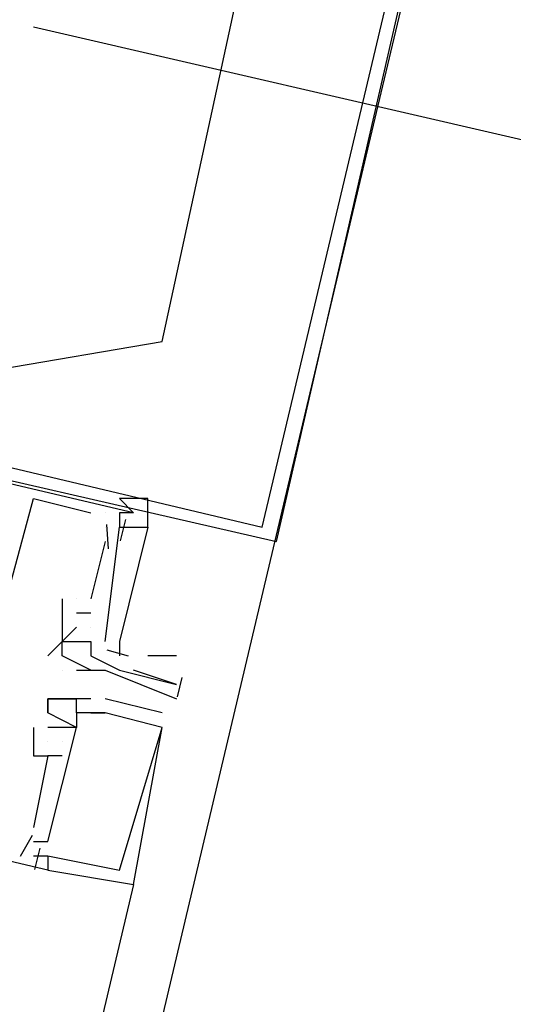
# Model space of a CAD drawing. Header units: feet. Extents: x -79 to 198, y -22 to 181.
# Tile 100 of 203: x 117.867 to 118.328, y 74.866 to 75.784. Entities that reach past the tile are written whole.
import ezdxf

# ---------------------------------------------------------------- set-up
doc = ezdxf.new("R2010")
doc.units = ezdxf.units.FT
doc.layers.add('A-AREA-COMUN', color=252, linetype='CONTINUOUS')
doc.layers.add('A-LINEA', color=7, linetype='CONTINUOUS')

msp = doc.modelspace()

# ---------------------------------------------------------------- linework, layer by layer
at = {"layer": 'A-AREA-COMUN'}
msp.add_lwpolyline([(123.12, 50.24), (122.112, 52.8533), (121.792, 52.96), (121.792, 53.4933), (120.16, 55.9289), (119.76, 55.9644), (119.712, 56.4444), (117.568, 58.4889), (116.96, 58.4889), (116.928, 59.1644), (114.608, 59.6089), (114.4, 59.8044), (114.528, 61.12), (116.08, 67.5733), (116.08, 68.16), (116.24, 68.2844), (117.792, 74.8089), (117.792, 75.4489), (118, 75.4844), (119.808, 83.8044)], dxfattribs=at)
at = {"layer": 'A-LINEA'}
for p, q in [((117.88, 75.7778), (119.0933, 75.4978)), ((117.88, 75.3378), (117.88, 75.3378)), ((117.88, 75.3378), (117.88, 75.3378)), ((117.88, 75.3378), (117.88, 75.3378)), ((117.9333, 75.3244), (117.9333, 75.3244)), ((117.9333, 75.3244), (117.9333, 75.3244)), ((117.9333, 75.3244), (117.9333, 75.3244)), ((117.9467, 75.3244), (117.9467, 75.3244)), ((117.9467, 75.3244), (117.9467, 75.3244)), ((117.9467, 75.3244), (117.9467, 75.3244)), ((117.96, 75.3244), (117.96, 75.3244)), ((117.96, 75.3244), (117.96, 75.3244)), ((117.96, 75.3244), (117.96, 75.3244)), ((117.96, 75.3244), (117.96, 75.3244)), ((117.96, 75.3244), (117.96, 75.3244)), ((117.96, 75.3244), (117.96, 75.3244)), ((117.9657, 75.3184), (117.9609, 75.2984)), ((117.9657, 75.3184), (117.9609, 75.2984)), ((117.9657, 75.3184), (117.9609, 75.2984)), ((117.9733, 75.3244), (117.9733, 75.3244)), ((117.9733, 75.3244), (117.9733, 75.3244)), ((117.9733, 75.3244), (117.9733, 75.3244)), ((117.9467, 75.2044), (117.96, 75.3111)), ((117.9467, 75.3111), (117.9467, 75.3111)), ((117.9467, 75.2044), (117.96, 75.3111)), ((117.9467, 75.3111), (117.9467, 75.3111)), ((117.9467, 75.2044), (117.96, 75.3111)), ((117.9467, 75.3111), (117.9467, 75.3111)), ((117.9479, 75.3136), (117.9495, 75.2909)), ((117.9479, 75.3136), (117.9495, 75.2909)), ((117.9479, 75.3136), (117.9495, 75.2909)), ((117.96, 75.3111), (117.96, 75.3111)), ((117.96, 75.3111), (117.96, 75.3111)), ((117.96, 75.3111), (117.96, 75.3111)), ((117.9733, 75.3111), (117.9733, 75.3111)), ((117.9467, 75.2978), (117.9333, 75.2444)), ((117.9467, 75.2978), (117.9333, 75.2444)), ((117.9467, 75.2978), (117.9333, 75.2444)), ((117.9467, 75.2978), (117.9467, 75.2978)), ((117.9467, 75.2978), (117.9467, 75.2978)), ((117.9467, 75.2978), (117.9467, 75.2978)), ((117.9067, 75.2444), (117.9067, 75.2178)), ((117.9067, 75.2444), (117.9067, 75.2444)), ((117.9067, 75.2444), (117.9067, 75.2178)), ((117.9067, 75.2444), (117.9067, 75.2444)), ((117.9067, 75.2444), (117.9067, 75.2178)), ((117.9067, 75.2444), (117.9067, 75.2444)), ((117.92, 75.2444), (117.92, 75.2444)), ((117.92, 75.2444), (117.92, 75.2444)), ((117.92, 75.2444), (117.92, 75.2444)), ((117.92, 75.2444), (117.92, 75.2444)), ((117.92, 75.2444), (117.92, 75.2444)), ((117.92, 75.2444), (117.92, 75.2444)), ((117.9333, 75.2444), (117.9333, 75.2444)), ((117.9333, 75.2444), (117.9333, 75.2444)), ((117.9333, 75.2444), (117.9333, 75.2444)), ((117.92, 75.2311), (117.9333, 75.2311)), ((117.92, 75.2311), (117.92, 75.2311)), ((117.92, 75.2311), (117.9333, 75.2311)), ((117.92, 75.2311), (117.92, 75.2311)), ((117.92, 75.2311), (117.9333, 75.2311)), ((117.92, 75.2311), (117.92, 75.2311)), ((117.9333, 75.2311), (117.9333, 75.2311)), ((117.9333, 75.2311), (117.9333, 75.2311)), ((117.9333, 75.2311), (117.9333, 75.2311)), ((117.9067, 75.2178), (117.9067, 75.2178)), ((117.9067, 75.2044), (117.92, 75.2178)), ((117.9067, 75.2178), (117.9067, 75.2178)), ((117.9067, 75.2044), (117.92, 75.2178)), ((117.9067, 75.2178), (117.9067, 75.2178)), ((117.9067, 75.2044), (117.92, 75.2178)), ((117.9067, 75.2178), (117.9067, 75.2178)), ((117.92, 75.2178), (117.92, 75.2178)), ((117.92, 75.2178), (117.92, 75.2178)), ((117.92, 75.2178), (117.92, 75.2178)), ((117.9333, 75.2178), (117.9333, 75.2178)), ((117.9333, 75.2178), (117.9333, 75.2178)), ((117.9333, 75.2178), (117.9333, 75.2178)), ((117.9333, 75.2178), (117.9333, 75.2178)), ((117.9333, 75.2178), (117.9333, 75.2178)), ((117.9333, 75.2178), (117.9333, 75.2178)), ((117.9067, 75.2044), (117.9067, 75.2044)), ((117.9067, 75.2044), (117.9067, 75.2044)), ((117.9067, 75.2044), (117.9067, 75.2044)), ((117.9067, 75.2044), (117.9067, 75.2044)), ((117.9067, 75.2044), (117.9067, 75.2044)), ((117.9067, 75.2044), (117.9067, 75.2044)), ((117.92, 75.2044), (117.92, 75.2044)), ((117.9333, 75.2044), (117.9333, 75.2044)), ((117.9333, 75.2044), (117.9333, 75.2044)), ((117.9333, 75.2044), (117.9333, 75.2044)), ((117.9333, 75.2044), (117.9333, 75.2044)), ((117.9333, 75.2044), (117.9333, 75.2044)), ((117.9333, 75.2044), (117.9333, 75.2044)), ((117.9333, 75.2044), (117.9333, 75.2044)), ((117.9333, 75.2044), (117.9333, 75.2044)), ((117.9467, 75.2044), (117.9467, 75.2044)), ((117.9467, 75.2044), (117.9467, 75.2044)), ((117.9467, 75.2044), (117.9467, 75.2044)), ((117.8933, 75.1911), (117.8933, 75.1911)), ((117.9067, 75.1911), (117.9067, 75.1911)), ((117.9333, 75.1911), (117.9333, 75.1911)), ((117.9333, 75.1911), (117.9333, 75.1911)), ((117.9482, 75.1967), (117.9681, 75.1911)), ((117.9482, 75.1967), (117.9681, 75.1911)), ((117.9482, 75.1967), (117.9681, 75.1911)), ((118.0133, 75.1911), (117.9867, 75.1911)), ((117.9067, 75.1778), (117.9067, 75.1778)), ((117.9067, 75.1778), (117.9067, 75.1778)), ((117.92, 75.1778), (117.92, 75.1778)), ((117.9333, 75.1778), (117.9333, 75.1778)), ((117.9333, 75.1778), (117.9333, 75.1778)), ((117.9467, 75.1778), (117.9467, 75.1778)), ((117.96, 75.1778), (117.96, 75.1778)), ((117.96, 75.1778), (117.96, 75.1778)), ((118.0183, 75.171), (118.014, 75.1527)), ((118.0133, 75.1644), (118.0133, 75.1644)), ((117.8933, 75.1511), (117.8933, 75.1511)), ((117.8933, 75.1511), (117.8933, 75.1511)), ((117.8933, 75.1511), (117.8933, 75.1511)), ((117.8933, 75.1511), (117.8933, 75.1511)), ((117.8933, 75.1511), (117.8933, 75.1511)), ((117.8933, 75.1511), (117.8933, 75.1511)), ((117.9067, 75.1511), (117.9067, 75.1511)), ((117.9067, 75.1511), (117.9067, 75.1511)), ((117.9067, 75.1511), (117.9067, 75.1511)), ((117.92, 75.1511), (117.92, 75.1511)), ((117.92, 75.1511), (117.92, 75.1511)), ((117.92, 75.1511), (117.92, 75.1511)), ((117.92, 75.1511), (117.92, 75.1511)), ((117.92, 75.1511), (117.92, 75.1511)), ((117.92, 75.1511), (117.92, 75.1511)), ((117.9333, 75.1511), (117.9333, 75.1511)), ((117.9333, 75.1511), (117.9333, 75.1511)), ((117.9333, 75.1511), (117.9333, 75.1511)), ((117.9333, 75.1511), (117.9333, 75.1511)), ((117.9333, 75.1511), (117.9333, 75.1511)), ((117.9333, 75.1511), (117.9333, 75.1511)), ((117.9333, 75.1511), (117.9333, 75.1511)), ((117.9333, 75.1511), (117.9333, 75.1511)), ((117.9333, 75.1511), (117.9333, 75.1511)), ((118, 75.1378), (117.9467, 75.1511)), ((117.9467, 75.1511), (117.9467, 75.1511)), ((118, 75.1378), (117.9467, 75.1511)), ((117.9467, 75.1511), (117.9467, 75.1511)), ((118, 75.1378), (117.9467, 75.1511)), ((117.9467, 75.1511), (117.9467, 75.1511)), ((118.0133, 75.1511), (118.0133, 75.1511)), ((117.8933, 75.1378), (117.8933, 75.1378)), ((117.8933, 75.1378), (117.8933, 75.1378)), ((117.8933, 75.1378), (117.8933, 75.1378)), ((117.8933, 75.1378), (117.8933, 75.1378)), ((117.8933, 75.1378), (117.8933, 75.1378)), ((117.8933, 75.1378), (117.8933, 75.1378)), ((117.92, 75.1378), (117.92, 75.1378)), ((117.92, 75.1378), (117.92, 75.1378)), ((117.92, 75.1378), (117.92, 75.1378)), ((117.92, 75.1378), (117.92, 75.1378)), ((117.92, 75.1378), (117.92, 75.1378)), ((117.92, 75.1378), (117.92, 75.1378)), ((117.9333, 75.1378), (117.9333, 75.1378)), ((117.9333, 75.1378), (117.9333, 75.1378)), ((117.9333, 75.1378), (117.9333, 75.1378)), ((117.9467, 75.1378), (117.9467, 75.1378)), ((117.9467, 75.1378), (117.9467, 75.1378)), ((117.9467, 75.1378), (117.9467, 75.1378)), ((117.9467, 75.1378), (117.9467, 75.1378)), ((117.9467, 75.1378), (117.9467, 75.1378)), ((117.9467, 75.1378), (117.9467, 75.1378)), ((117.9467, 75.1378), (117.9467, 75.1378)), ((117.9467, 75.1378), (117.9467, 75.1378)), ((117.9467, 75.1378), (117.9467, 75.1378)), ((118, 75.1378), (118, 75.1378)), ((118, 75.1378), (118, 75.1378)), ((118, 75.1378), (118, 75.1378)), ((117.88, 75.1244), (117.88, 75.1244)), ((117.88, 75.1244), (117.88, 75.1244)), ((117.88, 75.1244), (117.88, 75.1244)), ((117.8933, 75.1244), (117.8933, 75.1244)), ((117.8933, 75.1244), (117.8933, 75.1244)), ((117.8933, 75.1244), (117.8933, 75.1244)), ((117.8933, 75.1244), (117.8933, 75.1244)), ((117.8933, 75.1244), (117.8933, 75.1244)), ((117.8933, 75.1244), (117.8933, 75.1244)), ((117.8933, 75.1244), (117.8933, 75.1244)), ((117.8933, 75.1244), (117.8933, 75.1244)), ((117.8933, 75.1244), (117.8933, 75.1244)), ((117.9067, 75.1244), (117.9067, 75.1244)), ((117.9067, 75.1244), (117.9067, 75.1244)), ((117.9067, 75.1244), (117.9067, 75.1244)), ((117.9067, 75.1244), (117.9067, 75.1244)), ((117.9067, 75.1244), (117.9067, 75.1244)), ((117.9067, 75.1244), (117.9067, 75.1244)), ((117.9067, 75.1244), (117.9067, 75.1244)), ((117.9067, 75.1244), (117.9067, 75.1244)), ((117.9067, 75.1244), (117.9067, 75.1244)), ((117.92, 75.1244), (117.92, 75.1244)), ((117.92, 75.1244), (117.92, 75.1244)), ((117.92, 75.1244), (117.92, 75.1244)), ((117.92, 75.1244), (117.92, 75.1244)), ((117.92, 75.1244), (117.92, 75.1244)), ((117.92, 75.1244), (117.92, 75.1244)), ((117.92, 75.1244), (117.92, 75.1244)), ((117.92, 75.1244), (117.92, 75.1244)), ((117.92, 75.1244), (117.92, 75.1244)), ((118, 75.1244), (118, 75.1244)), ((118, 75.1244), (118, 75.1244)), ((118, 75.1244), (118, 75.1244)), ((118, 75.1244), (118, 75.1244)), ((118, 75.1244), (118, 75.1244)), ((118, 75.1244), (118, 75.1244)), ((117.8933, 75.1111), (117.8933, 75.1111)), ((117.8933, 75.1111), (117.8933, 75.1111)), ((117.8933, 75.1111), (117.8933, 75.1111)), ((117.8933, 75.1111), (117.8933, 75.1111)), ((117.8933, 75.1111), (117.8933, 75.1111)), ((117.8933, 75.1111), (117.8933, 75.1111)), ((117.9067, 75.1111), (117.9067, 75.1111)), ((117.9067, 75.1111), (117.9067, 75.1111)), ((117.9067, 75.1111), (117.9067, 75.1111)), ((117.9067, 75.1111), (117.9067, 75.1111)), ((117.9067, 75.1111), (117.9067, 75.1111)), ((117.9067, 75.1111), (117.9067, 75.1111)), ((117.88, 75.0978), (117.88, 75.0978)), ((117.88, 75.0978), (117.88, 75.0978)), ((117.88, 75.0978), (117.88, 75.0978)), ((117.9067, 75.0978), (117.8933, 75.0978)), ((117.8933, 75.0978), (117.8933, 75.0978)), ((117.8933, 75.0978), (117.8933, 75.0978)), ((117.9067, 75.0978), (117.8933, 75.0978)), ((117.8933, 75.0978), (117.8933, 75.0978)), ((117.8933, 75.0978), (117.8933, 75.0978)), ((117.9067, 75.0978), (117.8933, 75.0978)), ((117.8933, 75.0978), (117.8933, 75.0978)), ((117.8933, 75.0978), (117.8933, 75.0978)), ((117.9067, 75.0978), (117.9067, 75.0978)), ((117.9067, 75.0978), (117.9067, 75.0978)), ((117.9067, 75.0978), (117.9067, 75.0978)), ((117.8788, 75.0235), (117.8673, 75.004)), ((117.8788, 75.0235), (117.8673, 75.004)), ((117.8788, 75.0235), (117.8673, 75.004)), ((117.88, 75.0311), (117.88, 75.0311)), ((117.88, 75.0311), (117.88, 75.0311)), ((117.88, 75.0311), (117.88, 75.0311)), ((117.88, 75.0178), (117.88, 75.0178)), ((117.88, 75.0178), (117.88, 75.0178)), ((117.88, 75.0178), (117.88, 75.0178)), ((117.8933, 75.0178), (117.8933, 75.0178)), ((117.8933, 75.0178), (117.8933, 75.0178)), ((117.8933, 75.0178), (117.8933, 75.0178)), ((117.8933, 75.0178), (117.8933, 75.0178)), ((117.8933, 75.0178), (117.8933, 75.0178)), ((117.8933, 75.0178), (117.8933, 75.0178)), ((117.8933, 75.0178), (117.8933, 75.0178)), ((117.8933, 75.0178), (117.8933, 75.0178)), ((117.8933, 75.0178), (117.8933, 75.0178)), ((117.8857, 75.0117), (117.8809, 74.9917)), ((117.8857, 75.0117), (117.8809, 74.9917)), ((117.8857, 75.0117), (117.8809, 74.9917)), ((117.88, 75.0044), (117.88, 75.0044)), ((117.88, 75.0044), (117.88, 75.0044)), ((117.88, 75.0044), (117.88, 75.0044)), ((117.8933, 75.0044), (117.8933, 75.0044)), ((117.8933, 75.0044), (117.8933, 75.0044)), ((117.8933, 75.0044), (117.8933, 75.0044)), ((117.8933, 75.0044), (117.8933, 75.0044)), ((117.8933, 75.0044), (117.8933, 75.0044)), ((117.8933, 75.0044), (117.8933, 75.0044)), ((117.8933, 75.0044), (117.8933, 75.0044)), ((117.8933, 75.0044), (117.8933, 75.0044)), ((117.8933, 75.0044), (117.8933, 75.0044)), ((117.8933, 74.9911), (117.8933, 74.9911)), ((117.8933, 74.9911), (117.8933, 74.9911)), ((117.8933, 74.9911), (117.8933, 74.9911)), ((117.8933, 74.9911), (117.8933, 74.9911)), ((117.8933, 74.9911), (117.8933, 74.9911)), ((117.8933, 74.9911), (117.8933, 74.9911)), ((117.96, 74.9911), (117.96, 74.9911)), ((117.96, 74.9911), (117.96, 74.9911)), ((117.96, 74.9911), (117.96, 74.9911)), ((117.9733, 74.9778), (116.32, 68.0444)), ((117.9733, 74.9778), (117.9733, 74.9778)), ((117.9733, 74.9778), (117.9733, 74.9778)), ((117.9733, 74.9778), (117.9733, 74.9778))]:
    msp.add_line(p, q, dxfattribs=at)
for points in [[(117.0933, 59.0178), (114.4, 59.6578), (118.2, 75.6978), (122, 91.7511), (124.68, 91.1111)], [(117.2933, 75.4844), (118.1067, 75.2978), (118.2933, 76.1111), (117.48, 76.2978), (117.2933, 75.4844)], [(117.3067, 75.4978), (118.0933, 75.3111), (118.28, 76.0978), (117.4933, 76.2844), (117.3067, 75.4978)], [(117.9733, 75.3244), (117.2933, 75.4844), (117.2533, 75.3378), (117.28, 75.3378)], [(117.9733, 75.3244), (117.2933, 75.4844), (117.2533, 75.3378), (117.28, 75.3378)], [(117.9733, 75.3244), (117.2933, 75.4844), (117.2533, 75.3378), (117.28, 75.3378)], [(117.84, 75.1911), (117.88, 75.3378), (117.9333, 75.3244)], [(117.84, 75.1911), (117.88, 75.3378), (117.9333, 75.3244)], [(117.84, 75.1911), (117.88, 75.3378), (117.9333, 75.3244)], [(117.96, 75.3111), (117.9867, 75.3111), (117.9867, 75.3378), (117.96, 75.3378), (117.9733, 75.3244)], [(117.9733, 75.3244), (117.96, 75.3244), (117.96, 75.3111)], [(117.88, 75.0044), (117.8933, 75.0044), (117.8933, 74.9911), (117.2133, 75.1511), (117.2533, 75.3111), (117.2667, 75.3111), (117.2667, 75.2978), (117.2533, 75.2978), (117.2533, 75.2711), (117.2533, 75.2844)], [(117.88, 75.0044), (117.8933, 75.0044), (117.8933, 74.9911), (117.2133, 75.1511), (117.2533, 75.3111), (117.2667, 75.3111), (117.2667, 75.2978), (117.2533, 75.2978), (117.2533, 75.2711), (117.2533, 75.2844)], [(117.88, 75.0044), (117.8933, 75.0044), (117.8933, 74.9911), (117.2133, 75.1511), (117.2533, 75.3111), (117.2667, 75.3111), (117.2667, 75.2978), (117.2533, 75.2978), (117.2533, 75.2711), (117.2533, 75.2844)], [(117.9467, 75.2044), (117.96, 75.3111), (117.9867, 75.3111), (117.96, 75.2044), (117.96, 75.1911)], [(117.9467, 75.2044), (117.96, 75.3111), (117.9867, 75.3111), (117.96, 75.2044), (117.96, 75.1911)], [(117.9467, 75.2044), (117.96, 75.3111), (117.9867, 75.3111), (117.96, 75.2044), (117.96, 75.1911)], [(117.9067, 75.2178), (117.9067, 75.2044), (117.9067, 75.2044), (117.8933, 75.1911)], [(117.9333, 75.1778), (117.9067, 75.1911), (117.9067, 75.2044), (117.9333, 75.2044), (117.9333, 75.1911), (117.96, 75.1778)], [(117.92, 75.2044), (117.92, 75.2044), (117.9333, 75.2044), (117.9333, 75.2044), (117.9333, 75.1911), (117.9333, 75.1911)], [(117.92, 75.1778), (117.9333, 75.1778), (117.9467, 75.1778), (118.0133, 75.1511)], [(117.96, 75.1778), (117.96, 75.1778), (117.96, 75.1778), (117.96, 75.1778), (118.0133, 75.1644), (118.0133, 75.1644), (118.0133, 75.1644)], [(118.0133, 75.1644), (117.9733, 75.1778), (117.9733, 75.1778)], [(117.8933, 75.0044), (117.96, 74.9911), (117.96, 74.9911), (118, 75.1244), (118, 75.1244), (117.9467, 75.1378), (117.9467, 75.1378), (117.9467, 75.1378), (117.9467, 75.1378), (117.92, 75.1378), (117.92, 75.1378), (117.92, 75.1244), (117.8933, 75.1378), (117.8933, 75.1511), (117.92, 75.1511)], [(117.9333, 75.1511), (117.9067, 75.1511), (117.8933, 75.1511), (117.8933, 75.1378)], [(117.8933, 75.0044), (117.96, 74.9911), (117.96, 74.9911), (118, 75.1244), (118, 75.1244), (117.9467, 75.1378), (117.9467, 75.1378), (117.9467, 75.1378), (117.9467, 75.1378), (117.92, 75.1378), (117.92, 75.1378), (117.92, 75.1244), (117.8933, 75.1378), (117.8933, 75.1511), (117.92, 75.1511)], [(117.9333, 75.1511), (117.9067, 75.1511), (117.8933, 75.1511), (117.8933, 75.1378)], [(117.8933, 75.0044), (117.96, 74.9911), (117.96, 74.9911), (118, 75.1244), (118, 75.1244), (117.9467, 75.1378), (117.9467, 75.1378), (117.9467, 75.1378), (117.9467, 75.1378), (117.92, 75.1378), (117.92, 75.1378), (117.92, 75.1244), (117.8933, 75.1378), (117.8933, 75.1511), (117.92, 75.1511)], [(117.9333, 75.1511), (117.9067, 75.1511), (117.8933, 75.1511), (117.8933, 75.1378)], [(117.9333, 75.1378), (117.9333, 75.1378), (117.9467, 75.1378), (117.92, 75.1378), (117.92, 75.1511)], [(117.9333, 75.1378), (117.9333, 75.1378), (117.9467, 75.1378), (117.92, 75.1378), (117.92, 75.1511)], [(117.9333, 75.1378), (117.9333, 75.1378), (117.9467, 75.1378), (117.92, 75.1378), (117.92, 75.1511)], [(117.92, 75.1378), (117.92, 75.1244), (117.9067, 75.1244), (117.9067, 75.1244), (117.8933, 75.1244), (117.8933, 75.1244), (117.8933, 75.1244), (117.8933, 75.1244), (117.8933, 75.1244)], [(117.92, 75.1378), (117.92, 75.1244), (117.9067, 75.1244), (117.9067, 75.1244), (117.8933, 75.1244), (117.8933, 75.1244), (117.8933, 75.1244), (117.8933, 75.1244), (117.8933, 75.1244)], [(117.92, 75.1378), (117.92, 75.1244), (117.9067, 75.1244), (117.9067, 75.1244), (117.8933, 75.1244), (117.8933, 75.1244), (117.8933, 75.1244), (117.8933, 75.1244), (117.8933, 75.1244)], [(117.88, 75.0178), (117.8933, 75.0178), (117.92, 75.1244)], [(117.88, 75.1244), (117.88, 75.0978), (117.8933, 75.0978), (117.88, 75.0311)], [(117.88, 75.0178), (117.8933, 75.0178), (117.92, 75.1244)], [(117.88, 75.1244), (117.88, 75.0978), (117.8933, 75.0978), (117.88, 75.0311)], [(117.88, 75.0178), (117.8933, 75.0178), (117.92, 75.1244)], [(117.88, 75.1244), (117.88, 75.0978), (117.8933, 75.0978), (117.88, 75.0311)], [(117.8933, 75.0044), (117.8933, 74.9911), (117.9733, 74.9778), (117.9733, 74.9778), (118, 75.1244)], [(117.8933, 75.0044), (117.8933, 74.9911), (117.9733, 74.9778), (117.9733, 74.9778), (118, 75.1244)], [(117.8933, 75.0044), (117.8933, 74.9911), (117.9733, 74.9778), (117.9733, 74.9778), (118, 75.1244)]]:
    msp.add_lwpolyline(points, dxfattribs=at)

doc.saveas('drawing.dxf')
